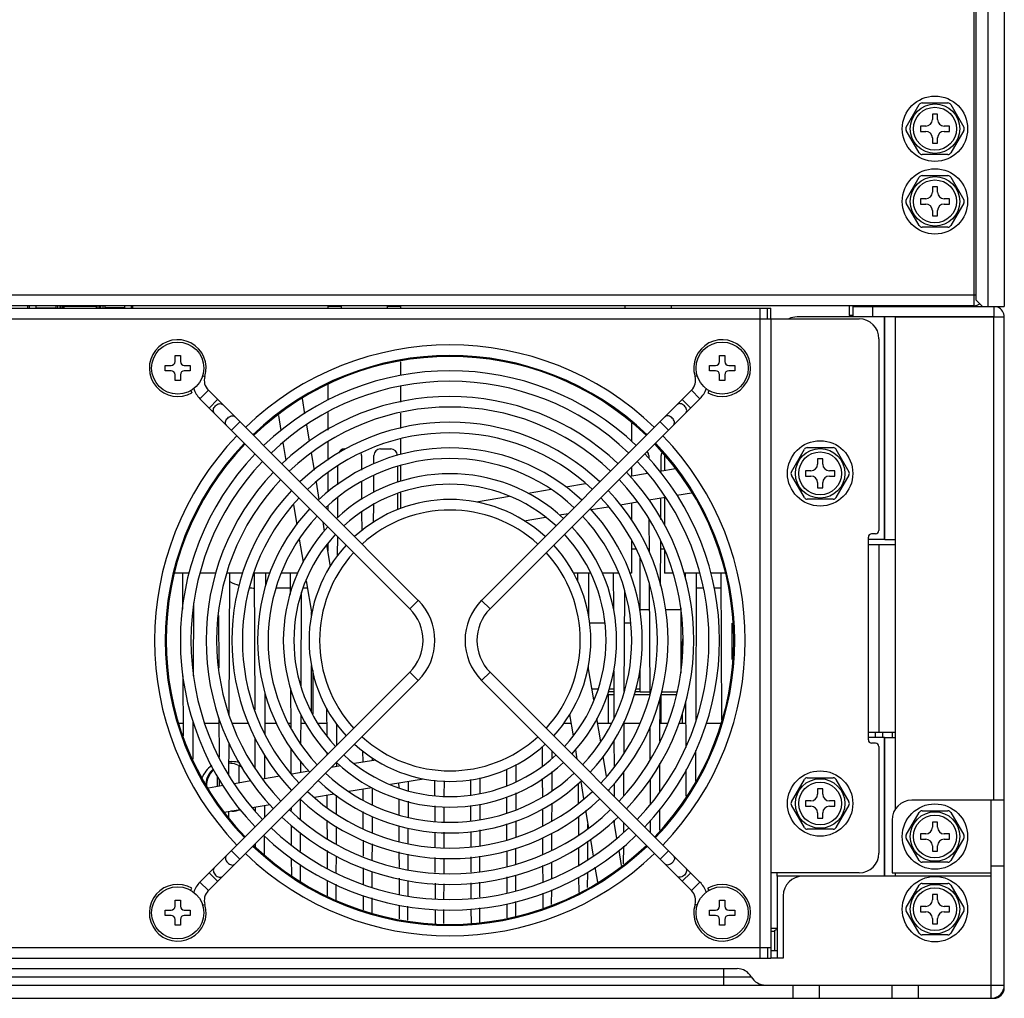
# Model space of a CAD drawing. Header units: millimetres. Extents: x 0 to 1700, y 17 to 1205.
# Tile 8 of 51: x 203 to 352, y 309 to 457. Entities that reach past the tile are written whole.
import ezdxf

# ---------------------------------------------------------------- set-up
doc = ezdxf.new("R2010")
doc.units = ezdxf.units.MM
doc.header["$LTSCALE"] = 77.505185
doc.layers.get('0').update_dxf_attribs({"linetype": 'CONTINUOUS'})

msp = doc.modelspace()

# ---------------------------------------------------------------- linework, layer by layer
at = {"linetype": 'Continuous'}
for p, q in [((349.24, 537.49), (349.24, 413.39)), ((351.72, 537.79), (351.72, 413.39)), ((347.12, 477.59), (347.12, 413.49)), ((347.42, 477.69), (347.42, 414.39)), ((336.87, 440.54), (338.83, 443.94)), ((339.26, 444.19), (343.19, 444.19)), ((343.62, 443.94), (345.58, 440.54)), ((341.62, 442.49), (340.82, 442.49)), ((340.82, 442.49), (340.82, 441.69)), ((341.62, 441.69), (341.62, 442.49)), ((339.82, 440.69), (339.02, 440.69)), ((339.02, 440.69), (339.02, 439.89)), ((343.42, 440.69), (342.62, 440.69)), ((343.42, 439.89), (343.42, 440.69)), ((338.83, 436.64), (336.87, 440.04)), ((339.02, 439.89), (339.82, 439.89)), ((340.82, 438.89), (340.82, 438.09)), ((341.62, 438.09), (341.62, 438.89)), ((342.62, 439.89), (343.42, 439.89)), ((345.58, 440.04), (343.62, 436.64)), ((340.82, 438.09), (341.62, 438.09)), ((343.19, 436.39), (339.26, 436.39)), ((336.87, 429.54), (338.83, 432.94)), ((339.26, 433.19), (343.19, 433.19)), ((343.62, 432.94), (345.58, 429.54)), ((341.62, 431.49), (340.82, 431.49)), ((340.82, 431.49), (340.82, 430.69)), ((341.62, 430.69), (341.62, 431.49)), ((338.83, 425.64), (336.87, 429.04)), ((339.82, 429.69), (339.02, 429.69)), ((339.02, 429.69), (339.02, 428.89)), ((339.02, 428.89), (339.82, 428.89)), ((343.42, 429.69), (342.62, 429.69)), ((342.62, 428.89), (343.42, 428.89)), ((343.42, 428.89), (343.42, 429.69)), ((345.58, 429.04), (343.62, 425.64)), ((340.82, 427.89), (340.82, 427.09)), ((340.82, 427.09), (341.62, 427.09)), ((341.62, 427.09), (341.62, 427.89)), ((343.19, 425.39), (339.26, 425.39)), ((347.12, 415.09), (76.32, 415.09)), ((347.42, 415.09), (347.12, 415.09)), ((347.12, 413.49), (76.32, 413.49)), ((203.77, 413.09), (203.77, 413.49)), ((203.97, 413.49), (203.97, 413.09)), ((205.02, 413.09), (205.02, 413.49)), ((208.02, 413.49), (208.02, 413.09)), ((208.27, 413.49), (208.27, 413.09)), ((208.67, 413.09), (208.67, 413.49)), ((208.77, 413.49), (208.77, 413.09)), ((209.07, 413.09), (209.07, 413.49)), ((209.27, 413.09), (209.27, 413.49)), ((214.17, 413.39), (209.27, 413.39)), ((214.17, 413.09), (214.17, 413.49)), ((214.37, 413.49), (214.37, 413.09)), ((214.67, 413.09), (214.67, 413.49)), ((214.77, 413.49), (214.77, 413.09)), ((215.17, 413.09), (215.17, 413.49)), ((215.42, 413.49), (215.42, 413.09)), ((218.42, 413.49), (218.42, 413.09)), ((219.47, 413.09), (219.47, 413.49)), ((219.67, 413.09), (219.67, 413.49)), ((249.22, 413.49), (249.22, 413.09)), ((251.22, 413.39), (249.22, 413.39)), ((251.22, 413.49), (251.22, 413.09)), ((258.22, 413.49), (258.22, 413.09)), ((260.22, 413.39), (258.22, 413.39)), ((260.22, 413.49), (260.22, 413.09)), ((294.22, 413.49), (294.22, 413.09)), ((301.22, 413.49), (301.22, 413.09)), ((328.22, 413.49), (328.22, 411.99)), ((328.82, 413.39), (350.12, 413.39)), ((328.82, 411.79), (328.82, 413.39)), ((331.82, 411.79), (331.82, 413.39)), ((335.22, 413.49), (335.22, 413.39)), ((339.72, 413.49), (339.72, 413.39)), ((347.42, 414.39), (348.42, 413.39)), ((348.42, 413.39), (351.72, 413.39)), ((350.12, 413.39), (350.12, 411.79)), ((107.12, 413.09), (316.32, 413.09)), ((108.72, 413.09), (314.72, 413.09)), ((205.02, 413.14), (208.02, 413.14)), ((218.42, 413.14), (215.42, 413.14)), ((314.72, 314.69), (314.72, 413.09)), ((315.82, 411.49), (315.82, 413.09)), ((316.32, 411.49), (316.32, 413.09)), ((328.82, 411.99), (328.22, 411.99)), ((93.72, 411.49), (329.72, 411.49)), ((316.32, 411.49), (316.32, 316.29)), ((328.82, 411.79), (320.32, 411.79)), ((350.12, 411.79), (328.82, 411.79)), ((333.56, 378.09), (333.56, 411.79)), ((333.62, 378.09), (333.62, 411.79)), ((333.62, 378.09), (333.62, 411.79)), ((335.22, 411.79), (351.72, 411.79)), ((335.22, 337.21), (335.22, 411.79)), ((350.12, 338.59), (350.12, 411.79)), ((351.72, 338.59), (351.72, 411.79)), ((332.72, 408.49), (332.72, 379.44)), ((226.07, 405.04), (226.07, 405.94)), ((226.07, 405.94), (226.87, 405.94)), ((226.87, 405.94), (226.87, 405.04)), ((308.57, 405.94), (309.37, 405.94)), ((308.57, 405.04), (308.57, 405.94)), ((309.37, 405.94), (309.37, 405.04)), ((224.57, 403.64), (224.57, 404.44)), ((224.57, 404.44), (225.47, 404.44)), ((227.47, 404.44), (228.37, 404.44)), ((228.37, 404.44), (228.37, 403.64)), ((260.22, 404.98), (260.22, 402.9)), ((307.07, 404.44), (307.97, 404.44)), ((307.07, 403.64), (307.07, 404.44)), ((309.97, 404.44), (310.87, 404.44)), ((310.87, 404.44), (310.87, 403.64)), ((225.47, 403.64), (224.57, 403.64)), ((226.07, 402.14), (226.07, 403.04)), ((226.87, 403.04), (226.87, 402.14)), ((228.37, 403.64), (227.47, 403.64)), ((230.25, 402.88), (230.59, 402.78)), ((305.2, 402.88), (304.86, 402.78)), ((307.97, 403.64), (307.07, 403.64)), ((308.57, 402.14), (308.57, 403.04)), ((309.37, 403.04), (309.37, 402.14)), ((310.87, 403.64), (309.97, 403.64)), ((226.87, 402.14), (226.07, 402.14)), ((249.22, 401.5), (249.22, 399.19)), ((309.37, 402.14), (308.57, 402.14)), ((228.44, 400.63), (228.62, 400.31)), ((229.84, 399.4), (231.11, 400.68)), ((262.92, 368.86), (231.11, 400.68)), ((260.22, 401.24), (260.22, 398.87)), ((272.52, 368.86), (304.34, 400.68)), ((305.61, 399.4), (304.34, 400.68)), ((307, 400.63), (306.82, 400.31)), ((261.65, 367.59), (229.84, 399.4)), ((231.25, 397.99), (232.52, 399.26)), ((245.74, 397.11), (245.36, 399.41)), ((273.8, 367.59), (305.61, 399.4)), ((304.2, 397.99), (302.93, 399.26)), ((249.22, 397.32), (249.22, 394.65)), ((260.22, 397.23), (260.22, 394.87)), ((234.6, 394.64), (235.88, 395.91)), ((241.73, 396.86), (242.11, 394.59)), ((246.44, 392.95), (246.02, 395.45)), ((295.22, 395.69), (295.22, 392.95)), ((300.84, 394.64), (299.57, 395.91)), ((242.42, 392.75), (242.87, 390.06)), ((249.22, 392.86), (249.22, 390.09)), ((260.22, 393.3), (260.22, 390.93)), ((247.18, 388.57), (246.73, 391.21)), ((257.2, 391.79), (258.75, 391.79)), ((319.47, 388.34), (321.43, 391.74)), ((321.86, 391.99), (325.79, 391.99)), ((326.22, 391.74), (328.18, 388.34)), ((254.31, 390.79), (254.32, 388.57)), ((256.2, 389.55), (256.2, 390.79)), ((297.84, 390.79), (297.84, 390.36)), ((299.72, 388.44), (299.73, 390.79)), ((300.22, 390.76), (300.22, 388.52)), ((324.22, 390.29), (323.42, 390.29)), ((323.42, 390.29), (323.42, 389.49)), ((324.22, 389.49), (324.22, 390.29)), ((249.22, 388.22), (249.22, 385.28)), ((250.74, 386.38), (250.75, 389.16)), ((259.76, 389.08), (259.77, 386.74)), ((260.22, 389.24), (260.22, 386.88)), ((297.68, 388.09), (294.99, 387.64)), ((295.22, 389.02), (295.22, 387.68)), ((301.92, 388.8), (299.53, 388.4)), ((322.42, 388.49), (321.62, 388.49)), ((321.62, 388.49), (321.62, 387.69)), ((326.02, 388.49), (325.22, 388.49)), ((326.02, 387.69), (326.02, 388.49)), ((247.91, 384.16), (247.48, 386.78)), ((254.32, 386.83), (254.34, 384.12)), ((256.18, 385.24), (256.19, 387.76)), ((288.26, 386.51), (285.27, 386.01)), ((290.56, 386.9), (290.28, 386.85)), ((321.43, 384.44), (319.47, 387.84)), ((321.62, 387.69), (322.42, 387.69)), ((323.42, 386.69), (323.42, 385.89)), ((324.22, 385.89), (324.22, 386.69)), ((325.22, 387.69), (326.02, 387.69)), ((328.18, 387.84), (326.22, 384.44)), ((243.61, 385.63), (243.66, 385.35)), ((259.77, 385.05), (259.78, 382.55)), ((260.22, 385.17), (260.22, 382.76)), ((283.06, 385.64), (279.57, 385.05)), ((302.09, 384.78), (304.3, 385.15)), ((323.42, 385.89), (324.22, 385.89)), ((250.72, 381.36), (250.73, 384.45)), ((276.74, 384.58), (271.72, 383.74)), ((293.5, 383.34), (296.14, 383.78)), ((295.22, 383.63), (295.22, 381.06)), ((297.88, 384.07), (300.39, 384.49)), ((299.69, 381.12), (299.7, 384.38)), ((300.22, 384.46), (300.22, 380.25)), ((325.79, 384.19), (321.86, 384.19)), ((244, 383.34), (244.5, 380.35)), ((249.22, 383.18), (249.22, 382.56)), ((254.34, 382.24), (254.36, 379.39)), ((256.16, 380.72), (256.17, 383.4)), ((284.29, 381.79), (285.69, 382.03)), ((289.11, 382.6), (291.69, 383.03)), ((248.72, 379.36), (248.49, 380.75)), ((278.97, 380.9), (282.19, 381.44)), ((297.88, 381.14), (297.9, 376.22)), ((244.87, 378.15), (245.46, 374.63)), ((250.7, 375.63), (250.71, 378.53)), ((295.22, 377.92), (295.22, 372.99)), ((299.65, 371.11), (299.68, 377.84)), ((331.12, 347.74), (331.12, 378.44)), ((333.56, 378.09), (331.12, 378.09)), ((332.22, 378.94), (331.62, 378.94)), ((333.62, 378.09), (335.22, 378.09)), ((249.62, 374.01), (249.07, 377.26)), ((249.22, 377.44), (249.22, 376.36)), ((295.95, 376.63), (295.22, 376.63)), ((297.9, 376.63), (297.73, 376.63)), ((300.22, 376.63), (299.67, 376.63)), ((300.22, 376.55), (300.22, 372.99)), ((331.12, 377.34), (335.22, 377.34)), ((332.72, 377.34), (332.72, 348.84)), ((296.52, 367.24), (296.52, 375.25)), ((228.22, 372.99), (226.1, 372.99)), ((227.18, 372.99), (227.2, 367.52)), ((232.23, 372.99), (229.91, 372.99)), ((236.29, 372.99), (233.9, 372.99)), ((234.27, 351.46), (234.36, 372.99)), ((240.48, 372.99), (238.01, 372.99)), ((238.06, 372.99), (238.14, 352.27)), ((239.8, 371.06), (239.8, 372.99)), ((244.73, 372.99), (242.22, 372.99)), ((243.5, 372.99), (243.51, 369.77)), ((245.93, 371.8), (246.77, 366.78)), ((289.02, 372.99), (286.44, 372.99)), ((287.03, 372.99), (287.03, 371.7)), ((288.75, 366.5), (288.77, 372.99)), ((293.23, 372.99), (290.72, 372.99)), ((292.47, 372.99), (292.49, 367.54)), ((295.22, 372.99), (294.95, 372.99)), ((301.55, 372.99), (300.22, 372.99)), ((305.57, 372.99), (303.22, 372.99)), ((303.35, 372.99), (303.36, 372.38)), ((305.01, 350.65), (305.1, 372.99)), ((309.35, 372.99), (307.23, 372.99)), ((308.79, 372.99), (308.89, 350.77)), ((243.51, 370.69), (241.35, 370.69)), ((245.17, 355.72), (245.23, 370.1)), ((246.12, 370.69), (245.45, 370.69)), ((294.14, 355.07), (294.2, 370.23)), ((297.92, 371.44), (297.99, 354.44)), ((306.07, 370.69), (305.09, 370.69)), ((308.71, 370.69), (307.7, 370.69)), ((261.65, 367.59), (262.92, 368.86)), ((273.8, 367.59), (272.52, 368.86)), ((228.86, 357.44), (228.9, 368.5)), ((246.72, 366.59), (246.72, 367.08)), ((297.93, 367.43), (296.52, 367.43)), ((302.72, 367.43), (300.44, 367.43)), ((302.72, 367.68), (302.72, 357.9)), ((232.64, 366.55), (232.68, 358.57)), ((291.17, 365.43), (288.84, 365.43)), ((295.08, 365.43), (294.19, 365.43)), ((310.49, 359.92), (310.51, 365.39)), ((302.92, 362.39), (302.92, 360.69)), ((246.72, 351.93), (246.72, 358.99)), ((246.92, 358.24), (246.92, 351.61)), ((289.52, 353.77), (288.67, 358.8)), ((288.72, 358.54), (288.72, 358.96)), ((292.53, 358.18), (292.56, 350.88)), ((296.52, 355.03), (296.52, 358.34)), ((302.75, 358.23), (302.72, 358.23)), ((227.24, 357.45), (227.28, 348.32)), ((229.84, 326.17), (261.65, 357.99)), ((231.11, 324.9), (262.92, 356.72)), ((261.65, 357.99), (262.92, 356.72)), ((273.8, 357.99), (272.52, 356.72)), ((304.34, 324.9), (272.52, 356.72)), ((305.61, 326.17), (273.8, 357.99)), ((243.57, 355.57), (243.6, 349.52)), ((290.2, 355.43), (289.24, 355.43)), ((292.54, 355.43), (291.84, 355.43)), ((294.22, 355.43), (294.14, 355.43)), ((296.52, 355.43), (295.86, 355.43)), ((239.7, 348.51), (239.73, 354.81)), ((292.55, 354.53), (291.55, 354.53)), ((291.72, 354.53), (291.72, 350.19)), ((292.54, 355.03), (291.75, 355.03)), ((297.99, 354.53), (295.65, 354.53)), ((296.52, 355.03), (295.77, 355.03)), ((296.52, 355.03), (297.99, 355.03)), ((299.55, 347.54), (299.58, 354.14)), ((302.01, 354.53), (299.66, 354.53)), ((299.72, 350.19), (299.72, 354.53)), ((299.77, 355.03), (302.12, 355.03)), ((249.02, 352.51), (249.04, 348.39)), ((303.43, 353.55), (303.46, 346.58)), ((232.71, 351.07), (232.73, 345.12)), ((245.14, 347.05), (245.16, 351.49)), ((285.83, 351.57), (286.37, 348.32)), ((290.58, 347.43), (289.99, 350.95)), ((302.92, 351.61), (302.92, 350.19)), ((227.27, 350.19), (226.69, 350.19)), ((228.8, 344.83), (228.83, 350.39)), ((228.91, 350.19), (228.83, 350.19)), ((232.71, 350.19), (230.62, 350.19)), ((237.24, 350.19), (234.8, 350.19)), ((241.44, 350.19), (239.71, 350.19)), ((243.59, 350.19), (243.27, 350.19)), ((245.85, 350.19), (245.15, 350.19)), ((249.03, 350.19), (247.79, 350.19)), ((250.58, 346.92), (250.59, 350.11)), ((286.06, 350.19), (284.91, 350.19)), ((292.18, 350.19), (290.12, 350.19)), ((294.1, 345.76), (294.12, 350.49)), ((296.47, 350.19), (294.12, 350.19)), ((298.01, 349.65), (298.03, 344.71)), ((300.65, 350.19), (299.56, 350.19)), ((303.45, 350.19), (302.38, 350.19)), ((308.74, 350.19), (306.54, 350.19)), ((238.16, 348.06), (238.18, 343.42)), ((292.57, 347.71), (292.59, 343.63)), ((335.22, 348.84), (331.12, 348.84)), ((333.56, 348.09), (331.12, 348.09)), ((332.2, 348.09), (332.21, 348.84)), ((333.32, 348.09), (333.32, 348.84)), ((333.56, 327.09), (333.56, 348.09)), ((333.62, 348.09), (335.22, 348.09)), ((333.62, 327.09), (333.62, 348.09)), ((333.62, 327.09), (333.62, 348.09)), ((334.72, 348.84), (334.72, 348.09)), ((234.24, 342.43), (234.26, 347.18)), ((243.61, 346.42), (243.62, 342.52)), ((281.7, 346.68), (281.71, 343.73)), ((286.73, 346.22), (286.96, 344.82)), ((332.22, 347.24), (331.62, 347.24)), ((332.72, 346.74), (332.72, 330.59)), ((239.68, 341.86), (239.69, 345.34)), ((249.05, 345.89), (249.05, 345.39)), ((256.48, 344.68), (253.26, 344.14)), ((254.49, 346.09), (254.5, 344.35)), ((256.01, 344.6), (256.01, 344.94)), ((283.22, 344.96), (283.22, 346.02)), ((291.45, 342.24), (290.95, 345.22)), ((304.97, 341.45), (304.99, 346.12)), ((234.24, 344.44), (234.69, 344.44)), ((235.72, 343.81), (235.72, 341.2)), ((245.12, 342.77), (245.13, 344.44)), ((251.15, 343.79), (249.76, 343.55)), ((250.57, 343.69), (250.57, 344.37)), ((276.27, 343.23), (276.28, 340.78)), ((277.76, 341.43), (277.77, 344.01)), ((299.52, 339.89), (299.54, 344.15)), ((303.48, 343.24), (303.49, 339.19)), ((232.52, 340.66), (232.52, 342.14)), ((232.74, 341.71), (232.75, 340.7)), ((241.94, 342.24), (239.31, 341.8)), ((246.34, 342.98), (243.75, 342.54)), ((258.71, 341), (263.73, 341.84)), ((270.83, 341.71), (270.84, 339.41)), ((272.31, 339.63), (272.32, 342)), ((281.72, 341.88), (281.73, 339.09)), ((283.2, 340.04), (283.21, 342.92)), ((294.08, 339.28), (294.09, 342.93)), ((298.04, 341.76), (298.06, 337.98)), ((319.47, 338.34), (321.43, 341.74)), ((321.86, 341.99), (325.79, 341.99)), ((326.22, 341.74), (328.18, 338.34)), ((233.36, 340.8), (231.14, 340.43)), ((237.56, 341.51), (235.06, 341.09)), ((252.38, 339.94), (255.88, 340.52)), ((254.52, 340.29), (254.52, 338.65)), ((255.98, 337.92), (255.99, 340.45)), ((259.95, 341.21), (259.96, 340.48)), ((261.43, 340.08), (261.44, 341.45)), ((265.39, 341.64), (265.4, 339.34)), ((266.87, 339.21), (266.88, 341.51)), ((287.16, 341.1), (287.17, 338.09)), ((287.53, 341.41), (287.97, 338.79)), ((291.83, 339.95), (291.79, 340.23)), ((292.6, 341.05), (292.61, 339.18)), ((324.22, 340.29), (323.42, 340.29)), ((323.42, 340.29), (323.42, 339.49)), ((324.22, 339.49), (324.22, 340.29)), ((244.89, 338.68), (245.17, 338.73)), ((245.09, 335.69), (245.1, 338.71)), ((247.18, 339.06), (250.18, 339.57)), ((249.08, 339.38), (249.09, 337.47)), ((250.54, 336.55), (250.55, 339.34)), ((259.96, 338.76), (259.97, 336.42)), ((276.29, 339.04), (276.3, 336.7)), ((277.74, 337.13), (277.76, 339.71)), ((237.76, 337.48), (240.46, 337.93)), ((238.2, 337.56), (238.21, 336.94)), ((239.65, 335.99), (239.66, 337.8)), ((243.65, 337.44), (243.65, 337.01)), ((261.42, 336.01), (261.43, 338.43)), ((265.41, 337.74), (265.42, 335.34)), ((266.85, 335.33), (266.86, 337.61)), ((270.85, 337.81), (270.86, 335.48)), ((272.3, 335.72), (272.31, 337.98)), ((281.73, 337.27), (281.75, 334.66)), ((283.18, 335.42), (283.19, 338.13)), ((321.43, 334.44), (319.47, 337.84)), ((322.42, 338.49), (321.62, 338.49)), ((321.62, 338.49), (321.62, 337.69)), ((321.62, 337.69), (322.42, 337.69)), ((326.02, 338.49), (325.22, 338.49)), ((325.22, 337.69), (326.02, 337.69)), ((326.02, 337.69), (326.02, 338.49)), ((328.18, 337.84), (326.22, 334.44)), ((351.72, 338.59), (337.72, 338.59)), ((349.72, 308.59), (349.72, 338.59)), ((351.72, 310.59), (351.72, 338.59)), ((233.53, 336.77), (235.92, 337.17)), ((234.21, 335.92), (234.21, 336.89)), ((234.69, 336.94), (234.52, 336.94)), ((254.53, 336.9), (254.54, 334.31)), ((255.97, 333.64), (255.98, 336.12)), ((287.18, 336.08), (287.19, 333.32)), ((288.27, 337.01), (288.71, 334.37)), ((299.5, 334.03), (299.51, 337.15)), ((323.42, 336.69), (323.42, 335.89)), ((323.42, 335.89), (324.22, 335.89)), ((324.22, 335.89), (324.22, 336.69)), ((336.87, 333.34), (338.83, 336.74)), ((339.26, 336.99), (343.19, 336.99)), ((343.62, 336.74), (345.58, 333.34)), ((243.66, 334.77), (243.67, 331.82)), ((249.09, 335.56), (249.11, 332.78)), ((250.52, 332), (250.53, 334.62)), ((259.98, 334.73), (259.99, 332.35)), ((261.4, 332.06), (261.41, 334.34)), ((276.3, 335.02), (276.31, 332.61)), ((277.73, 333), (277.74, 335.46)), ((288.62, 334.29), (288.62, 334.95)), ((293.03, 332.83), (292.58, 335.52)), ((292.62, 335.57), (292.63, 335.23)), ((294.05, 333.75), (294.06, 335.18)), ((298.07, 335.5), (298.07, 333.71)), ((334.72, 335.59), (334.72, 327.59)), ((341.62, 335.29), (340.82, 335.29)), ((340.82, 335.29), (340.82, 334.49)), ((341.62, 334.49), (341.62, 335.29)), ((239.63, 330.35), (239.64, 333.15)), ((245.07, 330.86), (245.08, 333.68)), ((265.43, 333.74), (265.43, 331.43)), ((266.84, 331.41), (266.85, 333.74)), ((270.87, 333.86), (270.88, 331.59)), ((272.28, 331.7), (272.29, 334.1)), ((281.75, 332.89), (281.76, 330.39)), ((283.16, 331.04), (283.17, 333.61)), ((325.79, 334.19), (321.86, 334.19)), ((338.83, 329.44), (336.87, 332.84)), ((339.82, 333.49), (339.02, 333.49)), ((339.02, 333.49), (339.02, 332.69)), ((343.42, 333.49), (342.62, 333.49)), ((343.42, 332.69), (343.42, 333.49)), ((345.58, 332.84), (343.62, 329.44)), ((238.23, 332.02), (238.23, 331.56)), ((254.55, 332.52), (254.56, 330.1)), ((255.95, 329.52), (255.96, 332)), ((277.71, 328.88), (277.72, 331.3)), ((287.2, 331.43), (287.21, 328.73)), ((288.6, 329.58), (288.61, 332.38)), ((289.01, 332.63), (289.43, 330.13)), ((294.04, 328.96), (294.05, 331.64)), ((339.02, 332.69), (339.82, 332.69)), ((340.82, 331.69), (340.82, 330.89)), ((341.62, 330.89), (341.62, 331.69)), ((342.62, 332.69), (343.42, 332.69)), ((234.6, 330.94), (235.88, 329.67)), ((243.68, 329.81), (243.69, 327.19)), ((249.11, 330.99), (249.12, 328.3)), ((250.5, 327.59), (250.51, 330.14)), ((260, 330.76), (260.01, 328.4)), ((261.38, 328.07), (261.39, 330.42)), ((265.44, 329.92), (265.45, 327.62)), ((266.82, 327.51), (266.83, 329.81)), ((270.88, 329.99), (270.89, 327.69)), ((272.27, 327.8), (272.27, 330.1)), ((276.32, 330.92), (276.33, 328.61)), ((293.72, 328.72), (293.34, 330.99)), ((300.84, 330.94), (299.57, 329.67)), ((340.82, 330.89), (341.62, 330.89)), ((245.05, 326.33), (245.06, 328.87)), ((254.56, 328.37), (254.58, 325.88)), ((281.77, 328.69), (281.78, 326.16)), ((283.14, 326.77), (283.15, 329.22)), ((289.7, 328.47), (290.09, 326.17)), ((343.19, 329.19), (339.26, 329.19)), ((351.72, 328.59), (349.72, 328.59)), ((231.25, 327.59), (232.52, 326.31)), ((255.93, 325.4), (255.94, 327.8)), ((260.01, 326.76), (260.02, 324.37)), ((276.34, 326.97), (276.35, 324.51)), ((277.69, 324.9), (277.7, 327.24)), ((287.22, 326.96), (287.23, 324.62)), ((288.58, 325.35), (288.59, 327.71)), ((304.2, 327.59), (302.93, 326.31)), ((329.72, 327.59), (316.32, 327.59)), ((317.32, 327.09), (317.32, 327.59)), ((321.22, 327.09), (317.32, 327.09)), ((317.32, 327.09), (317.32, 314.69)), ((349.72, 327.09), (321.22, 327.09)), ((334.72, 327.59), (349.72, 327.59)), ((335.22, 327.09), (335.22, 327.59)), ((228.44, 324.95), (228.62, 325.26)), ((229.84, 326.17), (231.11, 324.9)), ((249.13, 326.43), (249.14, 324.12)), ((250.48, 323.4), (250.49, 325.87)), ((261.37, 324.11), (261.38, 326.43)), ((265.46, 326.02), (265.47, 323.65)), ((266.81, 323.6), (266.82, 325.91)), ((270.9, 326.09), (270.91, 323.69)), ((272.25, 323.89), (272.26, 326.2)), ((305.61, 326.17), (304.34, 324.9)), ((307, 324.95), (306.82, 325.26)), ((336.87, 322.34), (338.83, 325.74)), ((339.26, 325.99), (343.19, 325.99)), ((343.62, 325.74), (345.58, 322.34)), ((254.58, 324.15), (254.59, 321.99)), ((255.92, 321.53), (255.92, 323.8)), ((281.79, 324.5), (281.8, 322.31)), ((283.13, 322.77), (283.14, 325)), ((318.22, 324.09), (318.22, 314.69)), ((341.62, 324.29), (340.82, 324.29)), ((340.82, 324.29), (340.82, 323.49)), ((341.62, 323.49), (341.62, 324.29)), ((226.07, 323.44), (226.87, 323.44)), ((226.07, 322.54), (226.07, 323.44)), ((226.87, 323.44), (226.87, 322.54)), ((230.25, 322.7), (230.59, 322.8)), ((260.03, 322.71), (260.04, 320.63)), ((261.35, 320.41), (261.36, 322.55)), ((272.23, 320.1), (272.24, 322.27)), ((276.35, 322.89), (276.36, 320.78)), ((277.68, 321), (277.69, 323.23)), ((305.2, 322.7), (304.86, 322.8)), ((308.57, 323.44), (309.37, 323.44)), ((308.57, 322.54), (308.57, 323.44)), ((309.37, 323.44), (309.37, 322.54)), ((339.82, 322.49), (339.02, 322.49)), ((339.02, 322.49), (339.02, 321.69)), ((343.42, 322.49), (342.62, 322.49)), ((343.42, 321.69), (343.42, 322.49)), ((224.57, 321.94), (225.47, 321.94)), ((224.57, 321.14), (224.57, 321.94)), ((225.47, 321.14), (224.57, 321.14)), ((227.47, 321.94), (228.37, 321.94)), ((228.37, 321.14), (227.47, 321.14)), ((228.37, 321.94), (228.37, 321.14)), ((265.47, 322.05), (265.48, 319.94)), ((266.79, 319.94), (266.8, 322.05)), ((270.91, 322.07), (270.92, 319.94)), ((307.07, 321.94), (307.97, 321.94)), ((307.07, 321.14), (307.07, 321.94)), ((307.97, 321.14), (307.07, 321.14)), ((309.97, 321.94), (310.87, 321.94)), ((310.87, 321.14), (309.97, 321.14)), ((310.87, 321.94), (310.87, 321.14)), ((338.83, 318.44), (336.87, 321.84)), ((339.02, 321.69), (339.82, 321.69)), ((342.62, 321.69), (343.42, 321.69)), ((345.58, 321.84), (343.62, 318.44)), ((226.07, 319.64), (226.07, 320.54)), ((226.87, 319.64), (226.07, 319.64)), ((226.87, 320.54), (226.87, 319.64)), ((308.57, 319.64), (308.57, 320.54)), ((309.37, 319.64), (308.57, 319.64)), ((309.37, 320.54), (309.37, 319.64)), ((340.82, 320.69), (340.82, 319.89)), ((340.82, 319.89), (341.62, 319.89)), ((341.62, 319.89), (341.62, 320.69)), ((316.32, 319.19), (317.32, 319.19)), ((316.9, 318.82), (316.9, 315.79)), ((343.19, 318.19), (339.26, 318.19)), ((107.12, 316.29), (316.32, 316.29)), ((315.82, 316.29), (315.82, 314.69)), ((316.32, 316.29), (316.32, 314.69)), ((317.32, 315.79), (316.32, 315.79)), ((107.12, 314.69), (316.32, 314.69)), ((318.22, 314.69), (316.32, 314.69)), ((112.22, 313.09), (311.22, 313.09)), ((114.22, 311.84), (313.39, 311.84)), ((309.22, 310.59), (309.22, 313.09)), ((71.72, 310.59), (351.72, 310.59)), ((319.72, 308.59), (319.72, 310.59)), ((323.72, 308.59), (323.72, 310.59)), ((334.72, 308.59), (334.72, 310.59)), ((338.72, 308.59), (338.72, 310.59)), ((351.64, 310.19), (351.72, 310.19)), ((73.72, 308.59), (349.72, 308.59))]:
    msp.add_line(p, q, dxfattribs=at)
for centre, radius in [((341.22, 440.29), 4.95), ((341.22, 440.29), 3.75), ((341.22, 440.29), 3.25), ((341.22, 429.29), 4.95), ((341.22, 429.29), 3.75), ((341.22, 429.29), 3.25), ((226.47, 404.04), 3.95), ((308.97, 404.04), 3.95), ((323.82, 388.09), 4.95), ((323.82, 388.09), 3.75), ((323.82, 388.09), 3.25), ((323.82, 338.09), 4.95), ((323.82, 338.09), 3.75), ((323.82, 338.09), 3.25), ((341.22, 333.09), 4.95), ((341.22, 333.09), 3.75), ((341.22, 333.09), 3.25), ((341.22, 322.09), 4.95), ((226.47, 321.54), 3.95), ((308.97, 321.54), 3.95), ((341.22, 322.09), 3.75), ((341.22, 322.09), 3.25)]:
    msp.add_circle(centre, radius, dxfattribs=at)
for centre, radius, start, end in [((339.26, 443.69), 0.5, 90, 150), ((343.19, 443.69), 0.5, 30, 90), ((339.82, 441.69), 1, 270, 360), ((342.62, 441.69), 1, 180, 270), ((337.3, 440.29), 0.5, 150, 210), ((345.15, 440.29), 0.5, 330, 30), ((339.82, 438.89), 1, 0, 90), ((342.62, 438.89), 1, 90, 180), ((339.26, 436.89), 0.5, 210, 270), ((343.19, 436.89), 0.5, 270, 330), ((339.26, 432.69), 0.5, 90, 150), ((343.19, 432.69), 0.5, 30, 90), ((339.82, 430.69), 1, 270, 360), ((342.62, 430.69), 1, 180, 270), ((337.3, 429.29), 0.5, 150, 210), ((339.82, 427.89), 1, 0, 90), ((342.62, 427.89), 1, 90, 180), ((345.15, 429.29), 0.5, 330, 30), ((339.26, 425.89), 0.5, 210, 270), ((343.19, 425.89), 0.5, 270, 330), ((347.12, 415.09), 1.6, 270, 304.6175), ((350.12, 411.79), 1.6, 0, 67.5), ((320.32, 408.79), 3, 90, 114.4508), ((329.72, 408.49), 3, 0, 90), ((226.47, 404.04), 4.3, 342.9532, 300), ((267.72, 362.79), 44.75, 46.1516, 133.8484), ((308.97, 404.04), 4.3, 240, 197.0468), ((267.72, 362.79), 43.15, 46.1944, 133.8056), ((225.47, 405.04), 0.6, 270, 360), ((227.47, 405.04), 0.6, 180, 270), ((267.72, 362.79), 43, 46.2011, 133.7989), ((307.97, 405.04), 0.6, 270, 360), ((309.97, 405.04), 0.6, 180, 270), ((225.47, 403.04), 0.6, 0, 90), ((227.47, 403.04), 0.6, 90, 180), ((267.72, 362.79), 40.85, 46.2618, 133.7382), ((307.97, 403.04), 0.6, 0, 90), ((309.97, 403.04), 0.6, 90, 180), ((232.59, 402.16), 2.1, 162.9532, 225), ((267.72, 362.79), 39.25, 46.3149, 133.6851), ((302.85, 402.16), 2.1, 315, 17.0468), ((232.59, 402.16), 3.9, 198.3007, 225), ((302.85, 402.16), 3.9, 315, 341.6993), ((267.72, 362.79), 36.95, 46.3968, 133.6032), ((267.72, 362.79), 35.35, 46.46, 133.54), ((267.72, 362.79), 33.05, 46.5616, 133.4384), ((267.72, 362.79), 31.45, 46.6453, 133.3547), ((267.72, 362.79), 44.75, 136.1512, 223.8488), ((267.72, 362.79), 43.15, 136.194, 223.806), ((267.72, 362.79), 43, 136.2032, 223.7968), ((267.72, 362.79), 43, 316.2032, 43.7968), ((267.72, 362.79), 43.15, 316.194, 43.806), ((267.72, 362.79), 44.75, 316.1512, 43.8488), ((267.72, 362.79), 40.85, 136.2614, 223.7386), ((267.72, 362.79), 29.15, 46.7685, 133.2315), ((251.76, 390.79), 1, 90, 160.3406), ((253.31, 390.79), 1, 0.2355, 20.6565), ((257.2, 390.79), 1, 90, 179.7645), ((258.75, 390.79), 1, 0.2355, 90), ((267.72, 362.79), 40.85, 316.2614, 43.7386), ((296.84, 390.79), 1, 0.2355, 38.4812), ((300.73, 390.79), 1, 155.9742, 179.7645), ((321.86, 391.49), 0.5, 90, 150), ((325.79, 391.49), 0.5, 30, 90), ((267.72, 362.79), 39.25, 136.3129, 223.6871), ((267.72, 362.79), 27.55, 46.8714, 133.1286), ((267.72, 362.79), 39.25, 316.3129, 43.6871), ((322.42, 389.49), 1, 270, 360), ((325.22, 389.49), 1, 180, 270), ((267.72, 362.79), 36.95, 136.3968, 223.6032), ((267.72, 362.79), 25.25, 47.0448, 132.9552), ((267.72, 362.79), 36.95, 316.3968, 43.6032), ((319.9, 388.09), 0.5, 150, 210), ((327.75, 388.09), 0.5, 330, 30), ((267.72, 362.79), 35.35, 136.46, 223.54), ((267.72, 362.79), 23.65, 47.1832, 132.8168), ((267.72, 362.79), 35.35, 316.46, 43.54), ((322.42, 386.69), 1, 0, 90), ((325.22, 386.69), 1, 90, 180), ((267.72, 362.79), 33.05, 136.5616, 223.4384), ((267.72, 362.79), 33.05, 316.5616, 43.4384), ((267.72, 362.79), 31.45, 136.6393, 223.3607), ((267.72, 362.79), 21.35, 47.4164, 132.5836), ((267.72, 362.79), 31.45, 316.6393, 43.3607), ((321.86, 384.69), 0.5, 210, 270), ((325.79, 384.69), 0.5, 270, 330), ((267.72, 362.79), 29.15, 136.7689, 223.2311), ((267.72, 362.79), 19.75, 47.6138, 132.3862), ((267.72, 362.79), 29.15, 316.7689, 43.2311), ((267.72, 362.79), 27.55, 136.8718, 223.1282), ((267.72, 362.79), 27.55, 316.8718, 43.1282), ((267.72, 362.79), 25.25, 137.0448, 222.9552), ((267.72, 362.79), 25.25, 317.0448, 42.9552), ((332.22, 379.44), 0.5, 270, 360), ((267.72, 362.79), 23.65, 137.1832, 222.8168), ((267.72, 362.79), 23.65, 317.1832, 42.8168), ((331.62, 378.44), 0.5, 90, 180), ((267.72, 362.79), 21.35, 137.4183, 222.5817), ((267.72, 362.79), 19.75, 137.6118, 222.3882), ((267.72, 362.79), 19.75, 317.6118, 42.3882), ((267.72, 362.79), 21.35, 317.4183, 42.5817), ((238.71, 380.69), 10, 244.0965, 253.071), ((238.71, 380.69), 10, 262.3628, 266.2815), ((308.71, 380.69), 10, 270, 270.5523), ((256.85, 362.79), 8.59, 315, 45), ((278.6, 362.79), 8.59, 135, 225), ((256.85, 362.79), 6.79, 315, 45), ((278.6, 362.79), 6.79, 135, 225), ((306.92, 362.39), 4, 168.7576, 180), ((267.72, 362.79), 19.75, 227.6138, 312.3862), ((331.62, 347.74), 0.5, 180, 270), ((267.72, 362.79), 21.35, 227.4164, 312.5836), ((332.22, 346.74), 0.5, 0, 90), ((267.72, 362.79), 23.65, 227.1832, 312.8168), ((233.69, 340.69), 3.75, 123.3052, 160.8446), ((234.19, 340.69), 3.5, 130.7381, 174.0218), ((234.32, 340.69), 3.5, 132.9363, 180), ((234.19, 340.69), 3.5, 52.8887, 89.1884), ((234.69, 340.69), 3.75, 71.6591, 90), ((267.72, 362.79), 25.25, 227.0448, 312.9552), ((267.72, 362.79), 27.55, 226.8714, 313.1286), ((321.86, 341.49), 0.5, 90, 150), ((325.79, 341.49), 0.5, 30, 90), ((267.72, 362.79), 29.15, 226.7685, 313.2315), ((267.72, 362.79), 33.05, 226.5616, 313.4384), ((267.72, 362.79), 31.45, 226.6453, 313.3547), ((322.42, 339.49), 1, 270, 360), ((325.22, 339.49), 1, 180, 270), ((319.9, 338.09), 0.5, 150, 210), ((322.42, 336.69), 1, 0, 90), ((325.22, 336.69), 1, 90, 180), ((327.75, 338.09), 0.5, 330, 30), ((337.72, 335.59), 3, 90, 180), ((234.69, 340.69), 3.75, 270, 289.3334), ((267.72, 362.79), 36.95, 226.3968, 313.6032), ((267.72, 362.79), 35.35, 226.46, 313.54), ((339.26, 336.49), 0.5, 90, 150), ((343.19, 336.49), 0.5, 30, 90), ((267.72, 362.79), 39.25, 226.3149, 313.6851), ((321.86, 334.69), 0.5, 210, 270), ((325.79, 334.69), 0.5, 270, 330), ((339.82, 334.49), 1, 270, 360), ((342.62, 334.49), 1, 180, 270), ((267.72, 362.79), 40.85, 226.2618, 313.7382), ((337.3, 333.09), 0.5, 150, 210), ((345.15, 333.09), 0.5, 330, 30), ((267.72, 362.79), 43.15, 226.1944, 313.8056), ((267.72, 362.79), 43, 226.2011, 313.7989), ((339.82, 331.69), 1, 0, 90), ((342.62, 331.69), 1, 90, 180), ((267.72, 362.79), 44.75, 226.1516, 313.8484), ((329.72, 330.59), 3, 270, 360), ((339.26, 329.69), 0.5, 210, 270), ((343.19, 329.69), 0.5, 270, 330), ((321.22, 324.09), 3, 90, 180), ((226.47, 321.54), 4.3, 60, 17.0468), ((232.59, 323.42), 3.9, 135, 161.6993), ((308.97, 321.54), 4.3, 162.9532, 120), ((302.85, 323.42), 3.9, 18.3007, 45), ((339.26, 325.49), 0.5, 90, 150), ((343.19, 325.49), 0.5, 30, 90), ((232.59, 323.42), 2.1, 135, 197.0468), ((302.85, 323.42), 2.1, 342.9532, 45), ((225.47, 322.54), 0.6, 270, 360), ((227.47, 322.54), 0.6, 180, 270), ((307.97, 322.54), 0.6, 270, 360), ((309.97, 322.54), 0.6, 180, 270), ((337.3, 322.09), 0.5, 150, 210), ((339.82, 323.49), 1, 270, 360), ((342.62, 323.49), 1, 180, 270), ((345.15, 322.09), 0.5, 330, 30), ((225.47, 320.54), 0.6, 0, 90), ((227.47, 320.54), 0.6, 90, 180), ((307.97, 320.54), 0.6, 0, 90), ((309.97, 320.54), 0.6, 90, 180), ((339.82, 320.69), 1, 0, 90), ((342.62, 320.69), 1, 90, 180), ((339.26, 318.69), 0.5, 210, 270), ((343.19, 318.69), 0.5, 270, 330), ((311.22, 310.59), 2.5, 30.0004, 90.0001), ((315.55, 313.09), 2.5, 209.9996, 269.9977), ((349.72, 310.59), 2, 270, 360), ((350.12, 310.19), 1.6, 270, 360)]:
    msp.add_arc(centre, radius, start, end, dxfattribs=at)
for points, knots in [([(232, 397.24), (231.94, 397.3), (231.85, 397.47), (231.85, 397.76), (231.97, 398.06), (232.18, 398.34), (232.45, 398.55), (232.75, 398.66), (233.05, 398.66), (233.21, 398.57), (233.27, 398.51)], [0, 0, 0, 0, 0.104733, 0.222328, 0.356015, 0.5, 0.643985, 0.777672, 0.895267, 1, 1, 1, 1]), ([(303.45, 397.24), (303.51, 397.3), (303.6, 397.47), (303.6, 397.76), (303.48, 398.06), (303.27, 398.34), (303, 398.55), (302.7, 398.66), (302.4, 398.66), (302.23, 398.57), (302.18, 398.51)], [0, 0, 0, 0, 0.104733, 0.222328, 0.356015, 0.5, 0.643985, 0.777672, 0.895267, 1, 1, 1, 1]), ([(233.85, 395.39), (233.79, 395.45), (233.7, 395.61), (233.71, 395.91), (233.82, 396.21), (234.03, 396.48), (234.3, 396.69), (234.61, 396.81), (234.9, 396.81), (235.07, 396.72), (235.13, 396.66)], [0, 0, 0, 0, 0.104733, 0.222328, 0.356015, 0.5, 0.643985, 0.777672, 0.895267, 1, 1, 1, 1]), ([(301.59, 395.39), (301.65, 395.45), (301.74, 395.61), (301.74, 395.91), (301.63, 396.21), (301.42, 396.48), (301.15, 396.69), (300.84, 396.81), (300.55, 396.81), (300.38, 396.72), (300.32, 396.66)], [0, 0, 0, 0, 0.104733, 0.222328, 0.356015, 0.5, 0.643985, 0.777672, 0.895267, 1, 1, 1, 1]), ([(233.85, 330.19), (233.79, 330.13), (233.7, 329.96), (233.71, 329.67), (233.82, 329.37), (234.03, 329.09), (234.3, 328.89), (234.61, 328.77), (234.9, 328.77), (235.07, 328.86), (235.13, 328.92)], [0, 0, 0, 0, 0.104733, 0.222328, 0.356015, 0.5, 0.643985, 0.777672, 0.895267, 1, 1, 1, 1]), ([(301.59, 330.19), (301.65, 330.13), (301.74, 329.96), (301.74, 329.67), (301.63, 329.37), (301.42, 329.09), (301.15, 328.89), (300.84, 328.77), (300.55, 328.77), (300.38, 328.86), (300.32, 328.92)], [0, 0, 0, 0, 0.104733, 0.222328, 0.356015, 0.5, 0.643985, 0.777672, 0.895267, 1, 1, 1, 1]), ([(232, 328.34), (231.94, 328.28), (231.85, 328.11), (231.85, 327.82), (231.97, 327.51), (232.18, 327.24), (232.45, 327.03), (232.75, 326.92), (233.05, 326.92), (233.21, 327.01), (233.27, 327.06)], [0, 0, 0, 0, 0.104733, 0.222328, 0.356015, 0.5, 0.643985, 0.777672, 0.895267, 1, 1, 1, 1]), ([(303.45, 328.34), (303.51, 328.28), (303.6, 328.11), (303.6, 327.82), (303.48, 327.51), (303.27, 327.24), (303, 327.03), (302.7, 326.92), (302.4, 326.92), (302.23, 327.01), (302.18, 327.06)], [0, 0, 0, 0, 0.104733, 0.222328, 0.356015, 0.5, 0.643985, 0.777672, 0.895267, 1, 1, 1, 1]), ([(316.32, 318.75), (316.43, 318.73), (316.63, 318.72), (316.83, 318.77), (316.9, 318.82)], [0, 0, 0, 0, 0.568619, 1, 1, 1, 1]), ([(317.32, 318.99), (317.29, 318.99), (317.14, 318.94), (317, 318.88), (316.9, 318.82)], [0, 0, 0, 0, 0.243181, 1, 1, 1, 1])]:
    msp.add_open_spline(points, degree=3, knots=knots, dxfattribs=at)

doc.saveas('drawing.dxf')
